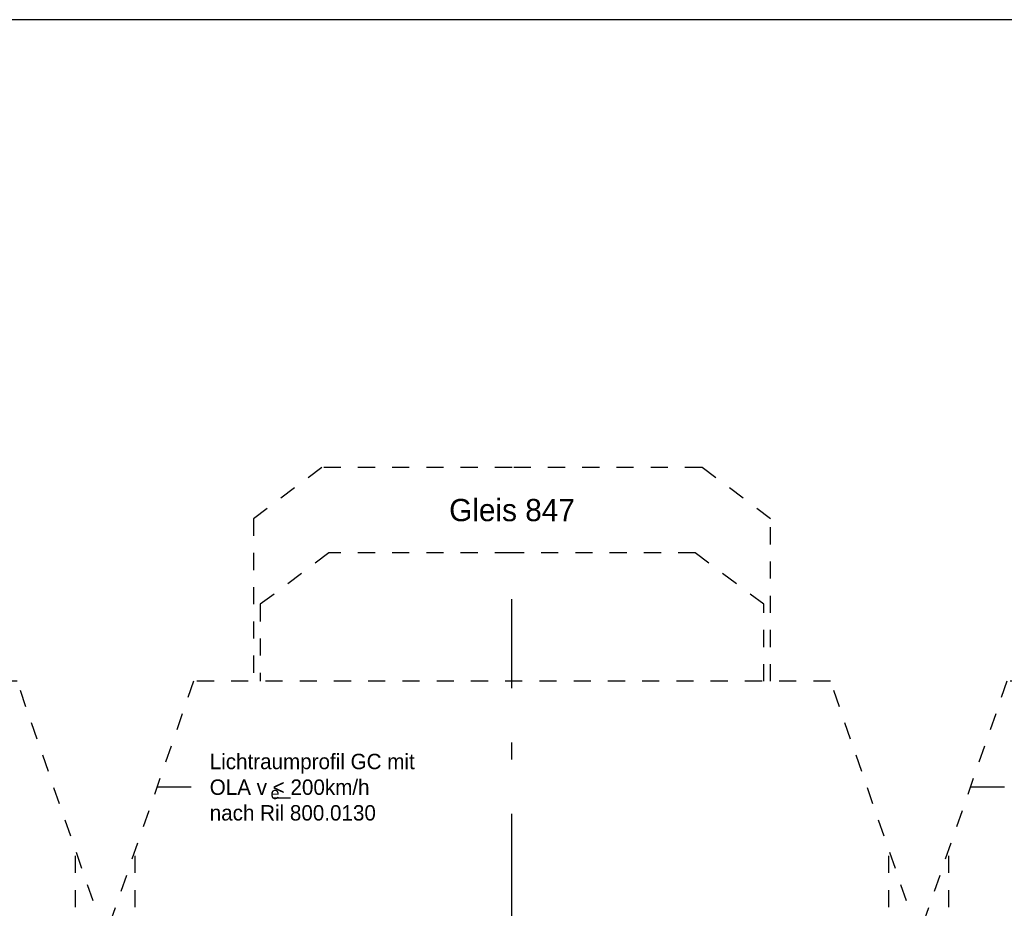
# Model space of a CAD drawing. Header units: metres. Extents: x -8 to 484, y -254 to 116.
# Tile 42 of 172: x 8.87 to 14.62, y 47.86 to 53.05. Entities that reach past the tile are written whole.
import ezdxf

# ---------------------------------------------------------------- set-up
doc = ezdxf.new("R2010")
doc.units = ezdxf.units.M
doc.linetypes.add('STRICHLINIE', pattern=[0.75, 0.5, -0.25])
doc.linetypes.add('STRICHPUNKT', pattern=[25.4, 12.7, -6.35, 0, -6.35])
doc.layers.add('GTU_A_Ansichtsfenster', color=6, linetype='Continuous', plot=False)
for name, color, linetype in [('GTU_A_Gleisachse', 7, 'STRICHPUNKT'), ('GTU_A_Lichtraumprofil', 252, 'Continuous'), ('GTU_A_Texte', 7, 'Continuous')]:
    doc.layers.add(name, color=color, linetype=linetype)
doc.styles.add('PROVI', font='PROVI.SHX')

# ---------------------------------------------------------------- blocks, each defined once
blk = doc.blocks.new('Lira_250m GC mit_Ola')
at = {"layer": 'GTU_A_Lichtraumprofil', "linetype": 'ByBlock', "lineweight": -3, "ltscale": 5}
blk.add_line((-1.1245, 4.2809), (-1.3245, 4.2809), dxfattribs=at)
at = {"layer": 'GTU_A_Lichtraumprofil', "linetype": 'STRICHLINIE', "ltscale": 0.2}
for points in [[(2.26, 4.9), (2.26, 5.85), (1.86, 6.15), (0.75, 6.15), (-0.36, 6.15), (-0.76, 5.85), (-0.76, 4.9)], [(2.22, 4.9), (2.22, 5.35), (1.82, 5.65), (0.75, 5.65), (-0.32, 5.65), (-0.72, 5.35), (-0.72, 4.9)], [(0.75, 0.055), (1.3875, 0.055), (1.3875, -0.038), (1.4625, -0.038), (1.4625, 0), (1.6125, 0), (1.6125, 0.055), (2.025, 0.055), (3.25, 0.055), (3.25, 0.38), (3.25, 3.05), (2.61, 4.9), (-1.11, 4.9), (-1.75, 3.05), (-1.75, 0.38), (-1.75, 0.055), (-0.525, 0.055), (-0.1125, 0.055), (-0.1125, 0), (0.0375, 0), (0.0375, -0.038), (0.1125, -0.038), (0.1125, 0.055), (0.75, 0.055)], [(-1.75, 0.38), (-1.45, 0.38), (-1.45, 3.9172)], [(3.25, 0.38), (2.95, 0.38), (2.95, 3.9172)], [(-0.525, 0.055), (-0.85, 0.38), (-0.95, 0.38), (-0.95, 0.76), (-1.75, 0.76)], [(2.025, 0.055), (2.35, 0.38), (2.45, 0.38), (2.45, 0.76), (3.25, 0.76)]]:
    blk.add_lwpolyline(points, dxfattribs=at)
at = {"layer": 'GTU_A_Lichtraumprofil', "insert": (-1.0154, 4.2809), "char_height": 0.09, "width": 1.375291, "attachment_point": 4, "style": 'PROVI', "bg_fill": 3, "box_fill_scale": 1, "bg_fill_color": 256, "bg_fill_true_color": 13158600, "bg_fill_transparency": 0}
blk.add_mtext('Lichtraumprofil GC mit OLA v {\\L<} 200km/h\\Pnach Ril 800.0130', dxfattribs=at)
at = {"layer": 'GTU_A_Lichtraumprofil', "insert": (-0.66, 4.2462), "char_height": 0.07, "width": 0.018265, "attachment_point": 4, "style": 'PROVI'}
blk.add_mtext('e', dxfattribs=at)

msp = doc.modelspace()

# ---------------------------------------------------------------- block references
at = {"layer": 'GTU_A_Lichtraumprofil'}
msp.add_blockref('Lira_250m GC mit_Ola', (11, 44.2833), dxfattribs=at)

# ---------------------------------------------------------------- next in the draw order: linework, layer by layer
at = {"layer": 'GTU_A_Gleisachse', "color": 7, "ltscale": 0.05}
msp.add_line((11.7498, 43.6632), (11.7498, 49.6632), dxfattribs=at)

# ---------------------------------------------------------------- next in the draw order: block references
at = {"layer": 'GTU_A_Lichtraumprofil'}
for p in [(6.25, 44.2833), (15.75, 44.2833)]:
    msp.add_blockref('Lira_250m GC mit_Ola', p, dxfattribs=at)

# ---------------------------------------------------------------- next in the draw order: texts
at = {"layer": 'GTU_A_Texte', "insert": (11.75, 50.1833), "char_height": 0.13, "attachment_point": 5, "style": 'PROVI', "bg_fill": 3, "box_fill_scale": 1, "bg_fill_color": 1, "bg_fill_transparency": 0}
msp.add_mtext('Gleis 847', dxfattribs=at)

# ---------------------------------------------------------------- next in the draw order: linework, layer by layer
at = {"layer": 'GTU_A_Ansichtsfenster', "linetype": 'Continuous', "flags": 128}
msp.add_lwpolyline([(0, 38.7), (47.5, 38.7), (47.5, 53.05), (0, 53.05)], close=True, dxfattribs=at)

doc.saveas('drawing.dxf')
